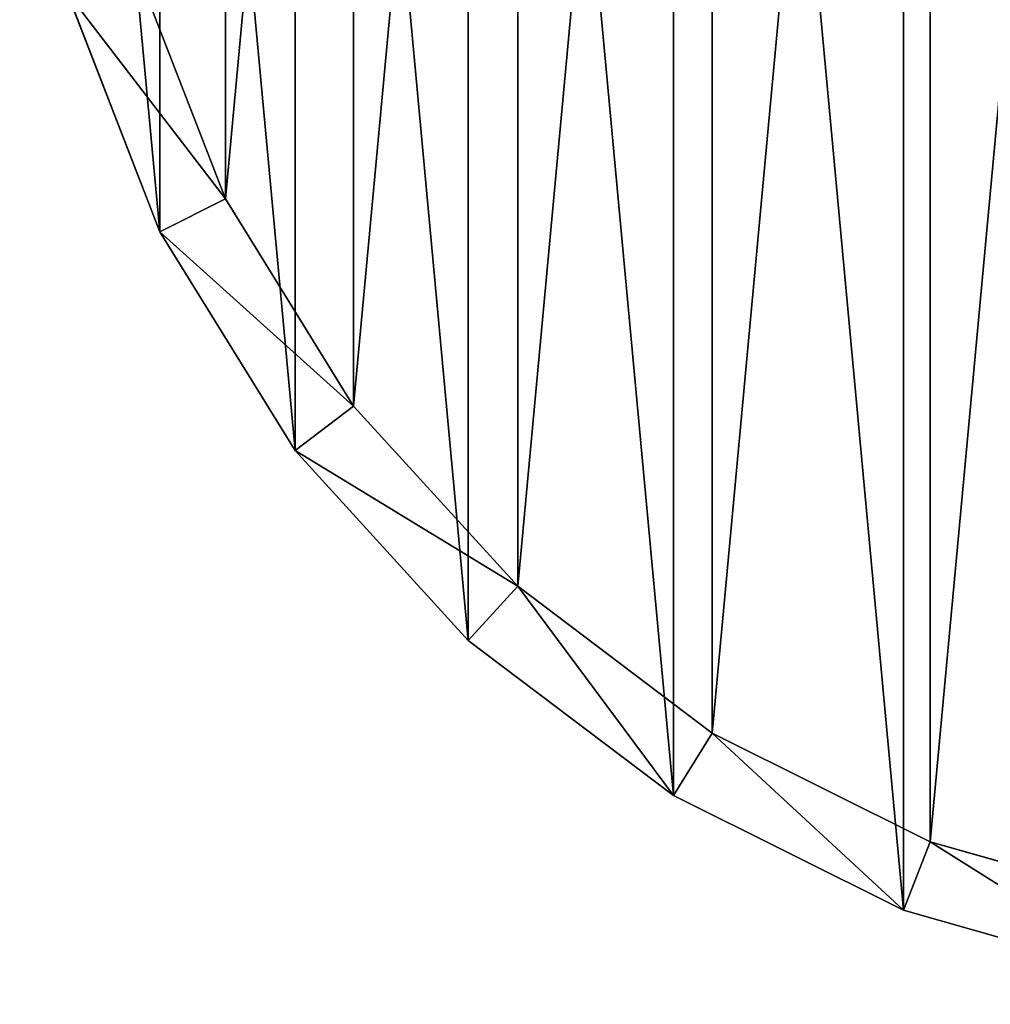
# Model space of a CAD drawing. Extents: x 1 to 199, y -10 to 2.
# Tile 212 of 256: x 65.996 to 66.658, y -5.105 to -4.434. Entities that reach past the tile are written whole.
import ezdxf

# ---------------------------------------------------------------- set-up
doc = ezdxf.new("R2010")
doc.units = 0
doc.header["$LTSCALE"] = 2.54
doc.layers.get('0').update_dxf_attribs({"color": 13, "linetype": 'CONTINUOUS'})

# ---------------------------------------------------------------- blocks, each defined once
blk = doc.blocks.new('SLING-V-10355_STL')
at = {"color": 0}
for p, q in [((66.13594, -4.55585, 129.23774), (66.07594, -4.40099, 129.23774)), ((66.13594, -4.55585, 129.23774), (66.07594, -4.40099, 129.23774)), ((66.02785, -4.41467, 131.63774), (66.09117, -4.57814, 131.63774)), ((66.02785, -4.41467, 131.63774), (66.09117, -4.57814, 131.63774)), ((66.13594, -4.55585, 129.23774), (66.09117, -4.57814, 131.63774)), ((66.13594, -4.55585, 129.23774), (66.09117, -4.57814, 131.63774)), ((66.22336, -4.69706, 129.23774), (66.13594, -4.55585, 129.23774)), ((66.22336, -4.69706, 129.23774), (66.13594, -4.55585, 129.23774)), ((66.09117, -4.57814, 131.63774), (66.18347, -4.72719, 131.63774)), ((66.09117, -4.57814, 131.63774), (66.18347, -4.72719, 131.63774)), ((66.22336, -4.69706, 129.23774), (66.18347, -4.72719, 131.63774)), ((66.22336, -4.69706, 129.23774), (66.18347, -4.72719, 131.63774)), ((66.33525, -4.8198, 129.23774), (66.22336, -4.69706, 129.23774)), ((66.33525, -4.8198, 129.23774), (66.22336, -4.69706, 129.23774)), ((66.18347, -4.72719, 131.63774), (66.30157, -4.85675, 131.63774)), ((66.18347, -4.72719, 131.63774), (66.30157, -4.85675, 131.63774)), ((66.33525, -4.8198, 129.23774), (66.30157, -4.85675, 131.63774)), ((66.33525, -4.8198, 129.23774), (66.30157, -4.85675, 131.63774)), ((66.46779, -4.91988, 129.23774), (66.33525, -4.8198, 129.23774)), ((66.46779, -4.91988, 129.23774), (66.33525, -4.8198, 129.23774)), ((66.30157, -4.85675, 131.63774), (66.44147, -4.96239, 131.63774)), ((66.30157, -4.85675, 131.63774), (66.44147, -4.96239, 131.63774)), ((66.46779, -4.91988, 129.23774), (66.44147, -4.96239, 131.63774)), ((66.46779, -4.91988, 129.23774), (66.44147, -4.96239, 131.63774)), ((66.61647, -4.99391, 129.23774), (66.46779, -4.91988, 129.23774)), ((66.61647, -4.99391, 129.23774), (66.46779, -4.91988, 129.23774)), ((66.44147, -4.96239, 131.63774), (66.5984, -5.04054, 131.63774)), ((66.44147, -4.96239, 131.63774), (66.5984, -5.04054, 131.63774)), ((66.61647, -4.99391, 129.23774), (66.5984, -5.04054, 131.63774)), ((66.61647, -4.99391, 129.23774), (66.5984, -5.04054, 131.63774)), ((66.77621, -5.03936, 129.23774), (66.61647, -4.99391, 129.23774)), ((66.77621, -5.03936, 129.23774), (66.61647, -4.99391, 129.23774)), ((66.5984, -5.04054, 131.63774), (66.76702, -5.08851, 131.63774)), ((66.5984, -5.04054, 131.63774), (66.76702, -5.08851, 131.63774))]:
    blk.add_line(p, q, dxfattribs=at)
at = {"color": 18}
mesh = blk.add_polyface(dxfattribs=at)
corners = [(66.02785, -4.41467, 131.63774), (65.99564, -4.06703, 131.63774), (65.99564, -4.24234, 131.63774), (66.02785, -3.89471, 131.63774), (66.09117, -4.57814, 131.63774), (66.09117, -3.73124, 131.63774), (66.18347, -4.72719, 131.63774), (66.18347, -3.58219, 131.63774), (66.30157, -4.85675, 131.63774), (66.30157, -3.45263, 131.63774), (66.44147, -4.96239, 131.63774), (66.44147, -3.34698, 131.63774), (66.5984, -5.04054, 131.63774), (66.5984, -3.26884, 131.63774), (66.76702, -5.08851, 131.63774), (66.76702, -3.22086, 131.63774), (66.94158, -5.10469, 131.63774), (66.94158, -3.20469, 131.63774), (67.11614, -5.08851, 131.63774), (67.11614, -3.22086, 131.63774), (67.28476, -5.04054, 131.63774), (67.28476, -3.26884, 131.63774), (67.44169, -4.96239, 131.63774), (67.44169, -3.34698, 131.63774), (67.58159, -4.85675, 131.63774), (67.58159, -3.45263, 131.63774), (67.6997, -4.72719, 131.63774), (67.6997, -3.58219, 131.63774), (67.79199, -4.57814, 131.63774), (67.79199, -3.73124, 131.63774), (67.85532, -4.41467, 131.63774), (67.85532, -3.89471, 131.63774), (67.88753, -4.24234, 131.63774), (67.88753, -4.06703, 131.63774)]
mesh.append_faces([[corners[k] for k in face] for face in [(0, 1, 2), (31, 32, 33)]], dxfattribs={"vtx0": -1, "color": 18})
mesh.append_faces([[corners[k] for k in face] for face in [(1, 0, 3), (3, 4, 5), (5, 6, 7), (7, 8, 9), (9, 10, 11), (11, 12, 13), (13, 14, 15), (15, 16, 17), (17, 18, 19), (19, 20, 21), (21, 22, 23), (23, 24, 25), (25, 26, 27), (27, 28, 29), (29, 30, 31)]], dxfattribs={"vtx0": -1, "vtx1": -1, "color": 18})
mesh.append_faces([[corners[k] for k in face] for face in [(3, 0, 4), (5, 4, 6), (7, 6, 8), (9, 8, 10), (11, 10, 12), (13, 12, 14), (15, 14, 16), (17, 16, 18), (19, 18, 20), (21, 20, 22), (23, 22, 24), (25, 24, 26), (27, 26, 28), (29, 28, 30), (31, 30, 32)]], dxfattribs={"vtx0": -1, "vtx2": -1, "color": 18})
mesh = blk.add_polyface(dxfattribs=at)
corners = [(66.07594, -3.90839, 129.23774), (66.04542, -4.23773, 129.23774), (66.04542, -4.07165, 129.23774), (66.07594, -4.40099, 129.23774), (66.13594, -3.75352, 129.23774), (66.13594, -4.55585, 129.23774), (66.22336, -3.61232, 129.23774), (66.22336, -4.69706, 129.23774), (66.33525, -3.48958, 129.23774), (66.33525, -4.8198, 129.23774), (66.46779, -3.38949, 129.23774), (66.46779, -4.91988, 129.23774), (66.61647, -3.31546, 129.23774), (66.61647, -4.99391, 129.23774), (66.77621, -3.27001, 129.23774), (66.77621, -5.03936, 129.23774), (66.94158, -3.25469, 129.23774), (66.94158, -5.05469, 129.23774), (67.10696, -3.27001, 129.23774), (67.10696, -5.03936, 129.23774), (67.2667, -3.31546, 129.23774), (67.2667, -4.99391, 129.23774), (67.41537, -3.38949, 129.23774), (67.41537, -4.91988, 129.23774), (67.54791, -3.48958, 129.23774), (67.54791, -4.8198, 129.23774), (67.6598, -3.61232, 129.23774), (67.6598, -4.69706, 129.23774), (67.74723, -3.75352, 129.23774), (67.74723, -4.55585, 129.23774), (67.80723, -3.90839, 129.23774), (67.80723, -4.40099, 129.23774), (67.83774, -4.07165, 129.23774), (67.83774, -4.23773, 129.23774)]
mesh.append_faces([[corners[k] for k in face] for face in [(0, 1, 2), (31, 32, 33)]], dxfattribs={"vtx0": -1, "color": 18})
mesh.append_faces([[corners[k] for k in face] for face in [(1, 0, 3), (3, 4, 5), (5, 6, 7), (7, 8, 9), (9, 10, 11), (11, 12, 13), (13, 14, 15), (15, 16, 17), (17, 18, 19), (19, 20, 21), (21, 22, 23), (23, 24, 25), (25, 26, 27), (27, 28, 29), (29, 30, 31)]], dxfattribs={"vtx0": -1, "vtx1": -1, "color": 18})
mesh.append_faces([[corners[k] for k in face] for face in [(3, 0, 4), (5, 4, 6), (7, 6, 8), (9, 8, 10), (11, 10, 12), (13, 12, 14), (15, 14, 16), (17, 16, 18), (19, 18, 20), (21, 20, 22), (23, 22, 24), (25, 24, 26), (27, 26, 28), (29, 28, 30), (31, 30, 32)]], dxfattribs={"vtx0": -1, "vtx2": -1, "color": 18})
mesh = blk.add_polyface(dxfattribs=at)
corners = [(66.02785, -4.41467, 131.63774), (66.13594, -4.55585, 129.23774), (66.09117, -4.57814, 131.63774), (66.07594, -4.40099, 129.23774)]
mesh.append_faces([[corners[k] for k in face] for face in [(0, 1, 2), (1, 0, 3)]], dxfattribs={"vtx0": -1, "color": 18})
mesh = blk.add_polyface(dxfattribs=at)
corners = [(66.09117, -4.57814, 131.63774), (66.22336, -4.69706, 129.23774), (66.18347, -4.72719, 131.63774), (66.13594, -4.55585, 129.23774)]
mesh.append_faces([[corners[k] for k in face] for face in [(0, 1, 2), (1, 0, 3)]], dxfattribs={"vtx0": -1, "color": 18})
mesh = blk.add_polyface(dxfattribs=at)
corners = [(66.18347, -4.72719, 131.63774), (66.33525, -4.8198, 129.23774), (66.30157, -4.85675, 131.63774), (66.22336, -4.69706, 129.23774)]
mesh.append_faces([[corners[k] for k in face] for face in [(0, 1, 2), (1, 0, 3)]], dxfattribs={"vtx0": -1, "color": 18})
mesh = blk.add_polyface(dxfattribs=at)
corners = [(66.44147, -4.96239, 131.63774), (66.33525, -4.8198, 129.23774), (66.46779, -4.91988, 129.23774), (66.30157, -4.85675, 131.63774)]
mesh.append_faces([[corners[k] for k in face] for face in [(0, 1, 2), (1, 0, 3)]], dxfattribs={"vtx0": -1, "color": 18})
mesh = blk.add_polyface(dxfattribs=at)
corners = [(66.5984, -5.04054, 131.63774), (66.46779, -4.91988, 129.23774), (66.61647, -4.99391, 129.23774), (66.44147, -4.96239, 131.63774)]
mesh.append_faces([[corners[k] for k in face] for face in [(0, 1, 2), (1, 0, 3)]], dxfattribs={"vtx0": -1, "color": 18})
mesh = blk.add_polyface(dxfattribs=at)
corners = [(66.76702, -5.08851, 131.63774), (66.61647, -4.99391, 129.23774), (66.77621, -5.03936, 129.23774), (66.5984, -5.04054, 131.63774)]
mesh.append_faces([[corners[k] for k in face] for face in [(0, 1, 2), (1, 0, 3)]], dxfattribs={"vtx0": -1, "color": 18})

msp = doc.modelspace()

# ---------------------------------------------------------------- block references
at = {"color": 0}
msp.add_blockref('SLING-V-10355_STL', (0, 0), dxfattribs=at)

doc.saveas('drawing.dxf')
